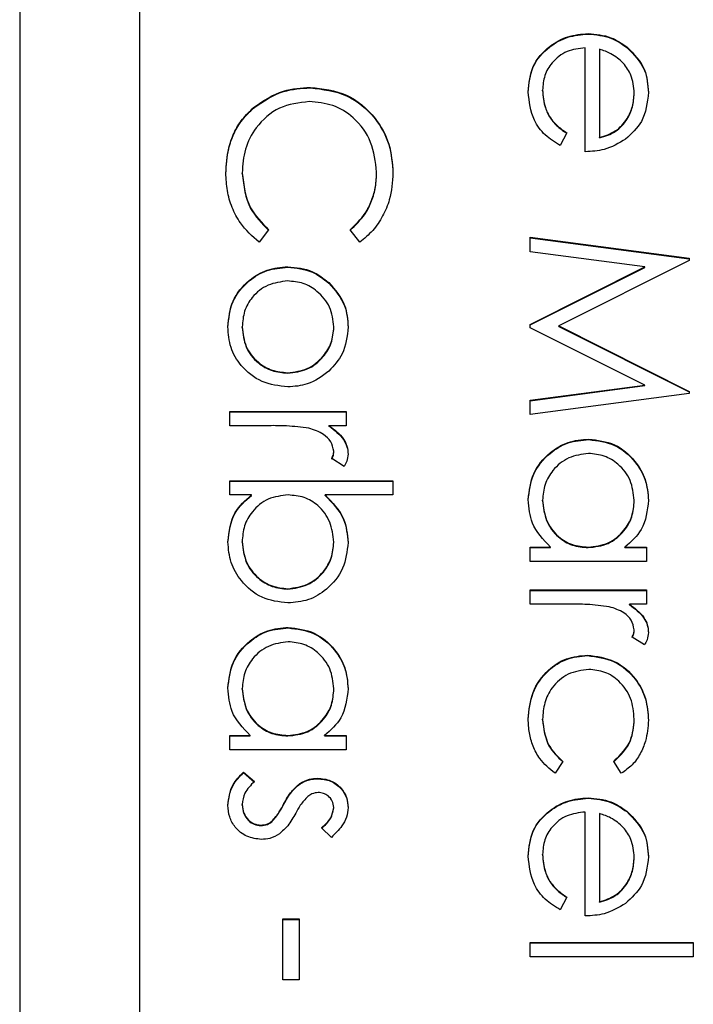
# Model space of a CAD drawing. Header units: millimetres. Extents: x 1371 to 1979, y 376 to 761.
# Tile 17 of 23: x 1928.85 to 1931.09, y 603.15 to 606.42. Entities that reach past the tile are written whole.
import ezdxf

# ---------------------------------------------------------------- set-up
doc = ezdxf.new("R2010")
doc.units = ezdxf.units.MM

msp = doc.modelspace()

# ---------------------------------------------------------------- linework, layer by layer
at = {"color": 7, "linetype": 'Continuous', "lineweight": 25}
for p, q in [((1928.8492, 614.0437), (1928.8492, 574.0491)), ((1929.2492, 574.0491), (1929.2492, 614.0437)), ((1930.7415, 606.3747), (1930.7415, 606.3763)), ((1930.7324, 605.9829), (1930.7324, 606.3288)), ((1930.7799, 606.3239), (1930.7799, 606.0304)), ((1930.8706, 606.3302), (1930.8706, 606.3318)), ((1929.8169, 606.1955), (1929.8169, 606.1971)), ((1930.5899, 606.1861), (1930.5899, 606.1878)), ((1930.8952, 606.1766), (1930.8952, 606.1782)), ((1929.6282, 606.1284), (1929.6282, 606.13)), ((1930.6713, 606.0454), (1930.6492, 606.0032)), ((1930.7799, 606.0287), (1930.7799, 606.0304)), ((1929.5899, 605.9105), (1929.5899, 605.9121)), ((1930.0377, 605.9138), (1930.0377, 605.9154)), ((1929.6781, 605.7231), (1929.6466, 605.6816)), ((1929.9813, 605.6816), (1929.9495, 605.7231)), ((1930.5492, 605.698), (1931.0784, 605.6281)), ((1930.5492, 605.6502), (1930.5492, 605.698)), ((1930.5492, 605.6963), (1931.0784, 605.6265)), ((1930.9308, 605.5996), (1930.5492, 605.6502)), ((1931.0784, 605.6281), (1931.0784, 605.6214)), ((1929.7415, 605.5986), (1929.7415, 605.6002)), ((1930.5492, 605.4079), (1930.9308, 605.5996)), ((1930.5492, 605.4063), (1930.9308, 605.598)), ((1931.0784, 605.6214), (1930.6442, 605.4029)), ((1930.9308, 605.598), (1930.9308, 605.5996)), ((1929.8787, 605.5456), (1929.8787, 605.5472)), ((1929.5899, 605.3984), (1929.5899, 605.4001)), ((1929.8952, 605.3984), (1929.8952, 605.4001)), ((1930.5492, 605.3972), (1930.5492, 605.4079)), ((1930.93, 605.2062), (1930.5492, 605.3972)), ((1930.6442, 605.4029), (1931.0784, 605.185)), ((1930.6442, 605.4013), (1930.6442, 605.4029)), ((1930.6442, 605.4013), (1931.0784, 605.1834)), ((1929.7412, 605.2458), (1929.7412, 605.2475)), ((1930.5492, 605.1555), (1930.93, 605.2062)), ((1930.5492, 605.1539), (1930.93, 605.2046)), ((1930.93, 605.2046), (1930.93, 605.2062)), ((1931.0784, 605.1781), (1930.5492, 605.1078)), ((1931.0784, 605.185), (1931.0784, 605.1781)), ((1930.5492, 605.1078), (1930.5492, 605.1555)), ((1929.5492, 605.0711), (1929.5492, 605.1186)), ((1929.5492, 605.1186), (1929.9359, 605.1186)), ((1929.5492, 605.1169), (1929.9359, 605.1169)), ((1929.9359, 605.1186), (1929.9359, 605.0711)), ((1929.6792, 605.0711), (1929.5492, 605.0711)), ((1929.9359, 605.0711), (1929.879, 605.0711)), ((1929.879, 605.0695), (1929.879, 605.0711)), ((1930.7436, 605.0248), (1930.7436, 605.0264)), ((1929.8952, 604.9841), (1929.8952, 604.9858)), ((1929.9294, 604.9354), (1929.8883, 604.9615)), ((1929.5492, 604.888), (1930.0919, 604.888)), ((1929.5492, 604.8405), (1929.5492, 604.888)), ((1929.5492, 604.8863), (1930.0919, 604.8863)), ((1930.0919, 604.888), (1930.0919, 604.8405)), ((1929.6208, 604.8405), (1929.5492, 604.8405)), ((1929.6208, 604.8388), (1929.6208, 604.8405)), ((1930.0919, 604.8405), (1929.8657, 604.8405)), ((1929.8657, 604.8388), (1929.8657, 604.8405)), ((1930.5899, 604.8215), (1930.5899, 604.8232)), ((1930.8952, 604.8211), (1930.8952, 604.8227)), ((1929.5899, 604.683), (1929.5899, 604.6847)), ((1929.8952, 604.6823), (1929.8952, 604.6839)), ((1930.5492, 604.6669), (1930.6161, 604.6669)), ((1930.5492, 604.6195), (1930.5492, 604.6669)), ((1930.5492, 604.6653), (1930.6161, 604.6653)), ((1930.6161, 604.6653), (1930.6161, 604.6669)), ((1930.7417, 604.6653), (1930.7417, 604.6669)), ((1930.8644, 604.6669), (1930.9359, 604.6669)), ((1930.8644, 604.6653), (1930.8644, 604.6669)), ((1930.8644, 604.6653), (1930.9359, 604.6653)), ((1930.9359, 604.6669), (1930.9359, 604.6195)), ((1930.9359, 604.6195), (1930.5492, 604.6195)), ((1929.7418, 604.5268), (1929.7418, 604.5284)), ((1930.5492, 604.477), (1930.5492, 604.5245)), ((1930.5492, 604.5245), (1930.9359, 604.5245)), ((1930.5492, 604.5228), (1930.9359, 604.5228)), ((1930.9359, 604.5245), (1930.9359, 604.477)), ((1930.6792, 604.477), (1930.5492, 604.477)), ((1930.9359, 604.477), (1930.879, 604.477)), ((1930.879, 604.4754), (1930.879, 604.477)), ((1929.7436, 604.3979), (1929.7436, 604.3996)), ((1930.8952, 604.39), (1930.8952, 604.3917)), ((1930.9294, 604.3413), (1930.8883, 604.3674)), ((1930.7394, 604.3058), (1930.7394, 604.3074)), ((1929.5899, 604.1946), (1929.5899, 604.1963)), ((1929.8952, 604.1942), (1929.8952, 604.1958)), ((1930.5899, 604.0925), (1930.5899, 604.0942)), ((1930.8952, 604.0928), (1930.8952, 604.0945)), ((1929.5492, 604.04), (1929.6161, 604.04)), ((1929.5492, 603.9926), (1929.5492, 604.04)), ((1929.5492, 604.0384), (1929.6161, 604.0384)), ((1929.6161, 604.0384), (1929.6161, 604.04)), ((1929.7417, 604.0384), (1929.7417, 604.04)), ((1929.8644, 604.04), (1929.9359, 604.04)), ((1929.8644, 604.0384), (1929.8644, 604.04)), ((1929.8644, 604.0384), (1929.9359, 604.0384)), ((1929.9359, 604.04), (1929.9359, 603.9926)), ((1929.9359, 603.9926), (1929.5492, 603.9926)), ((1930.6578, 603.9537), (1930.6317, 603.914)), ((1930.8521, 603.914), (1930.8274, 603.9537)), ((1929.5948, 603.9179), (1929.6306, 603.8865)), ((1929.5948, 603.9163), (1929.5948, 603.9179)), ((1929.5948, 603.9163), (1929.6306, 603.8848)), ((1929.8412, 603.896), (1929.8412, 603.8976)), ((1929.7817, 603.8783), (1929.7817, 603.8799)), ((1930.7415, 603.8309), (1930.7415, 603.8326)), ((1929.5899, 603.8082), (1929.5899, 603.8098)), ((1929.7289, 603.8116), (1929.7289, 603.8132)), ((1929.8952, 603.7982), (1929.8952, 603.7999)), ((1930.7324, 603.4392), (1930.7324, 603.7851)), ((1930.7799, 603.7801), (1930.7799, 603.4866)), ((1930.8706, 603.7864), (1930.8706, 603.7881)), ((1929.6521, 603.7399), (1929.6521, 603.7416)), ((1929.689, 603.753), (1929.689, 603.7546)), ((1929.8877, 603.7009), (1929.8545, 603.7331)), ((1930.5899, 603.6424), (1930.5899, 603.644)), ((1930.8952, 603.6329), (1930.8952, 603.6345)), ((1930.6713, 603.5017), (1930.6492, 603.4595)), ((1930.7799, 603.485), (1930.7799, 603.4866)), ((1929.7256, 603.2261), (1929.7256, 603.4296)), ((1929.7256, 603.4296), (1929.7799, 603.4296)), ((1929.7256, 603.4279), (1929.7799, 603.4279)), ((1929.7799, 603.4296), (1929.7799, 603.2261)), ((1930.5492, 603.3035), (1930.5492, 603.351)), ((1930.5492, 603.351), (1931.0919, 603.351)), ((1930.5492, 603.3493), (1931.0919, 603.3493)), ((1931.0919, 603.351), (1931.0919, 603.3035)), ((1931.0919, 603.3035), (1930.5492, 603.3035)), ((1929.7799, 603.2261), (1929.7256, 603.2261))]:
    msp.add_line(p, q, dxfattribs=at)
for points, knots in [([(1930.5424, 606.1818), (1930.5451, 606.2112), (1930.5503, 606.27), (1930.6068, 606.3332), (1930.6729, 606.37), (1930.7186, 606.3742), (1930.7415, 606.3763)], [0, 0, 0, 0, 0.279885, 0.558859, 0.779462, 1, 1, 1, 1]), ([(1930.5424, 606.1802), (1930.5451, 606.2096), (1930.5503, 606.2683), (1930.6068, 606.3316), (1930.6729, 606.3683), (1930.7186, 606.3726), (1930.7415, 606.3747)], [0, 0, 0, 0, 0.279885, 0.558859, 0.779462, 1, 1, 1, 1]), ([(1930.7415, 606.3763), (1930.7678, 606.374), (1930.8147, 606.3698), (1930.8535, 606.3434), (1930.8706, 606.3318)], [0, 0, 0, 0, 0.559427, 1, 1, 1, 1]), ([(1930.7415, 606.3747), (1930.7678, 606.3723), (1930.8147, 606.3681), (1930.8535, 606.3418), (1930.8706, 606.3302)], [0, 0, 0, 0, 0.559427, 1, 1, 1, 1]), ([(1930.7324, 606.3288), (1930.7114, 606.3264), (1930.6696, 606.3215), (1930.6222, 606.2841), (1930.594, 606.2372), (1930.5913, 606.2042), (1930.5899, 606.1878)], [0, 0, 0, 0, 0.279963, 0.559359, 0.779526, 1, 1, 1, 1]), ([(1930.8589, 606.2779), (1930.8459, 606.2894), (1930.8225, 606.31), (1930.7929, 606.3196), (1930.7799, 606.3239)], [0, 0, 0, 0, 0.558795, 1, 1, 1, 1]), ([(1930.8706, 606.3318), (1930.894, 606.3081), (1930.9358, 606.2656), (1930.9406, 606.2067), (1930.9427, 606.1807)], [0, 0, 0, 0, 0.558577, 1, 1, 1, 1]), ([(1930.8706, 606.3302), (1930.894, 606.3064), (1930.9358, 606.2639), (1930.9406, 606.205), (1930.9427, 606.179)], [0, 0, 0, 0, 0.558577, 1, 1, 1, 1]), ([(1930.8952, 606.1782), (1930.8934, 606.1987), (1930.8902, 606.2354), (1930.8685, 606.2649), (1930.8589, 606.2779)], [0, 0, 0, 0, 0.559458, 1, 1, 1, 1]), ([(1929.6282, 606.13), (1929.6602, 606.1519), (1929.7176, 606.1911), (1929.7865, 606.1953), (1929.8169, 606.1971)], [0, 0, 0, 0, 0.559029, 1, 1, 1, 1]), ([(1929.6282, 606.1284), (1929.6602, 606.1503), (1929.7176, 606.1894), (1929.7865, 606.1936), (1929.8169, 606.1955)], [0, 0, 0, 0, 0.559029, 1, 1, 1, 1]), ([(1929.8169, 606.1971), (1929.8583, 606.1923), (1929.9413, 606.1826), (1930.0321, 606.1044), (1930.0847, 606.0101), (1930.0895, 605.945), (1930.0919, 605.9124)], [0, 0, 0, 0, 0.279512, 0.55908, 0.779374, 1, 1, 1, 1]), ([(1929.8169, 606.1955), (1929.8583, 606.1907), (1929.9413, 606.181), (1930.0321, 606.1027), (1930.0847, 606.0085), (1930.0895, 605.9434), (1930.0919, 605.9108)], [0, 0, 0, 0, 0.279512, 0.55908, 0.779374, 1, 1, 1, 1]), ([(1930.5899, 606.1878), (1930.5918, 606.1683), (1930.5949, 606.1362), (1930.6144, 606.0952), (1930.6401, 606.0669), (1930.6609, 606.0526), (1930.6713, 606.0454)], [0, 0, 0, 0, 0.339465, 0.559626, 0.779498, 1, 1, 1, 1]), ([(1930.5899, 606.1861), (1930.5918, 606.1666), (1930.5949, 606.1345), (1930.6144, 606.0936), (1930.6401, 606.0653), (1930.6609, 606.0509), (1930.6713, 606.0438)], [0, 0, 0, 0, 0.339465, 0.559626, 0.779498, 1, 1, 1, 1]), ([(1930.6492, 606.0032), (1930.6317, 606.014), (1930.5967, 606.0356), (1930.5518, 606.0964), (1930.546, 606.1495), (1930.5424, 606.1818)], [0, 0, 0, 0, 0.280919, 0.561407, 1, 1, 1, 1]), ([(1930.7799, 606.0304), (1930.7982, 606.0362), (1930.8347, 606.0478), (1930.8715, 606.0884), (1930.8917, 606.1334), (1930.894, 606.1633), (1930.8952, 606.1782)], [0, 0, 0, 0, 0.280138, 0.559194, 0.779598, 1, 1, 1, 1]), ([(1930.7799, 606.0287), (1930.7982, 606.0345), (1930.8347, 606.0461), (1930.8715, 606.0867), (1930.8917, 606.1318), (1930.894, 606.1616), (1930.8952, 606.1766)], [0, 0, 0, 0, 0.280138, 0.559194, 0.779598, 1, 1, 1, 1]), ([(1930.9427, 606.1807), (1930.9387, 606.1463), (1930.9316, 606.0848), (1930.8865, 606.0433), (1930.8666, 606.025)], [0, 0, 0, 0, 0.558919, 1, 1, 1, 1]), ([(1929.5356, 605.9118), (1929.5372, 605.9396), (1929.5397, 605.9855), (1929.5615, 606.0458), (1929.5892, 606.0926), (1929.6152, 606.1176), (1929.6282, 606.13)], [0, 0, 0, 0, 0.339838, 0.559927, 0.779959, 1, 1, 1, 1]), ([(1929.5356, 605.9102), (1929.5372, 605.938), (1929.5397, 605.9839), (1929.5615, 606.0442), (1929.5892, 606.0909), (1929.6152, 606.1159), (1929.6282, 606.1284)], [0, 0, 0, 0, 0.339838, 0.559927, 0.779959, 1, 1, 1, 1]), ([(1929.8133, 606.1496), (1929.779, 606.1456), (1929.7106, 606.1375), (1929.6368, 606.0712), (1929.5955, 605.9926), (1929.5918, 605.939), (1929.5899, 605.9121)], [0, 0, 0, 0, 0.279434, 0.558921, 0.779283, 1, 1, 1, 1]), ([(1930.0377, 605.9154), (1930.0338, 605.9492), (1930.0261, 606.0168), (1929.9686, 606.0955), (1929.8931, 606.1424), (1929.8399, 606.1472), (1929.8133, 606.1496)], [0, 0, 0, 0, 0.279856, 0.559519, 0.779686, 1, 1, 1, 1]), ([(1930.8666, 606.025), (1930.8433, 606.0112), (1930.8017, 605.9866), (1930.7536, 605.984), (1930.7324, 605.9829)], [0, 0, 0, 0, 0.558897, 1, 1, 1, 1]), ([(1929.6466, 605.6816), (1929.6241, 605.7018), (1929.5869, 605.735), (1929.555, 605.797), (1929.5382, 605.8533), (1929.5365, 605.8923), (1929.5356, 605.9118)], [0, 0, 0, 0, 0.339341, 0.559515, 0.77972, 1, 1, 1, 1]), ([(1929.5899, 605.9121), (1929.5949, 605.8712), (1929.6038, 605.798), (1929.6554, 605.7461), (1929.6781, 605.7231)], [0, 0, 0, 0, 0.558772, 1, 1, 1, 1]), ([(1929.5899, 605.9105), (1929.5949, 605.8696), (1929.6038, 605.7964), (1929.6554, 605.7444), (1929.6781, 605.7215)], [0, 0, 0, 0, 0.558772, 1, 1, 1, 1]), ([(1929.9495, 605.7231), (1929.9675, 605.7404), (1929.9972, 605.7689), (1930.0223, 605.8206), (1930.0355, 605.8672), (1930.037, 605.8993), (1930.0377, 605.9154)], [0, 0, 0, 0, 0.339327, 0.559466, 0.779727, 1, 1, 1, 1]), ([(1929.9495, 605.7215), (1929.9675, 605.7388), (1929.9972, 605.7673), (1930.0223, 605.8189), (1930.0355, 605.8655), (1930.037, 605.8977), (1930.0377, 605.9138)], [0, 0, 0, 0, 0.339327, 0.559466, 0.779727, 1, 1, 1, 1]), ([(1930.0919, 605.9124), (1930.0899, 605.8822), (1930.0865, 605.8323), (1930.0592, 605.7682), (1930.0265, 605.719), (1929.9964, 605.6941), (1929.9813, 605.6816)], [0, 0, 0, 0, 0.33969, 0.55984, 0.77993, 1, 1, 1, 1]), ([(1929.5424, 605.3999), (1929.5454, 605.4295), (1929.5514, 605.4888), (1929.6063, 605.5539), (1929.6719, 605.5938), (1929.7183, 605.5981), (1929.7415, 605.6002)], [0, 0, 0, 0, 0.279776, 0.559179, 0.779592, 1, 1, 1, 1]), ([(1929.5424, 605.3982), (1929.5454, 605.4279), (1929.5514, 605.4871), (1929.6063, 605.5523), (1929.6719, 605.5922), (1929.7183, 605.5964), (1929.7415, 605.5986)], [0, 0, 0, 0, 0.279776, 0.559179, 0.779592, 1, 1, 1, 1]), ([(1929.7415, 605.6002), (1929.77, 605.5974), (1929.8209, 605.5924), (1929.861, 605.561), (1929.8787, 605.5472)], [0, 0, 0, 0, 0.5592851, 1, 1, 1, 1]), ([(1929.7415, 605.5986), (1929.77, 605.5958), (1929.8209, 605.5907), (1929.861, 605.5594), (1929.8787, 605.5456)], [0, 0, 0, 0, 0.559285, 1, 1, 1, 1]), ([(1929.7412, 605.5527), (1929.7188, 605.5499), (1929.6741, 605.5442), (1929.6234, 605.5039), (1929.5946, 605.4529), (1929.5915, 605.4177), (1929.5899, 605.4001)], [0, 0, 0, 0, 0.2796181, 0.5591672, 0.7795123, 1, 1, 1, 1]), ([(1929.8952, 605.4001), (1929.8924, 605.4227), (1929.8869, 605.4679), (1929.8447, 605.5174), (1929.7945, 605.5481), (1929.7589, 605.5512), (1929.7412, 605.5527)], [0, 0, 0, 0, 0.2794842, 0.5592561, 0.7795472, 1, 1, 1, 1]), ([(1929.8787, 605.5472), (1929.8994, 605.5233), (1929.9365, 605.4806), (1929.9408, 605.4246), (1929.9427, 605.3999)], [0, 0, 0, 0, 0.55888, 1, 1, 1, 1]), ([(1929.8787, 605.5456), (1929.8994, 605.5217), (1929.9365, 605.4789), (1929.9408, 605.4229), (1929.9427, 605.3982)], [0, 0, 0, 0, 0.55888, 1, 1, 1, 1]), ([(1929.7415, 605.2), (1929.7121, 605.2036), (1929.6533, 605.2109), (1929.5872, 605.2642), (1929.5477, 605.3303), (1929.5442, 605.3767), (1929.5424, 605.3999)], [0, 0, 0, 0, 0.279521, 0.559381, 0.779507, 1, 1, 1, 1]), ([(1929.5899, 605.4001), (1929.5925, 605.3777), (1929.5976, 605.3329), (1929.6379, 605.2822), (1929.6884, 605.2526), (1929.7236, 605.2492), (1929.7412, 605.2475)], [0, 0, 0, 0, 0.279745, 0.559113, 0.779606, 1, 1, 1, 1]), ([(1929.5899, 605.3984), (1929.5925, 605.376), (1929.5976, 605.3312), (1929.6379, 605.2805), (1929.6884, 605.251), (1929.7236, 605.2475), (1929.7412, 605.2458)], [0, 0, 0, 0, 0.279745, 0.559113, 0.779606, 1, 1, 1, 1]), ([(1929.7412, 605.2475), (1929.7638, 605.2501), (1929.8091, 605.2553), (1929.8588, 605.2971), (1929.8903, 605.3468), (1929.8936, 605.3823), (1929.8952, 605.4001)], [0, 0, 0, 0, 0.279586, 0.559398, 0.779653, 1, 1, 1, 1]), ([(1929.7412, 605.2458), (1929.7638, 605.2484), (1929.8091, 605.2536), (1929.8588, 605.2954), (1929.8903, 605.3452), (1929.8936, 605.3807), (1929.8952, 605.3984)], [0, 0, 0, 0, 0.279586, 0.559398, 0.779653, 1, 1, 1, 1]), ([(1929.9427, 605.3999), (1929.9394, 605.3685), (1929.9336, 605.3124), (1929.8957, 605.2712), (1929.879, 605.253)], [0, 0, 0, 0, 0.559182, 1, 1, 1, 1]), ([(1929.879, 605.253), (1929.8559, 605.2359), (1929.8147, 605.2053), (1929.7639, 605.2016), (1929.7415, 605.2)], [0, 0, 0, 0, 0.559216, 1, 1, 1, 1]), ([(1929.8119, 605.0626), (1929.7872, 605.0658), (1929.7431, 605.0713), (1929.6987, 605.0712), (1929.6792, 605.0711)], [0, 0, 0, 0, 0.559636, 1, 1, 1, 1]), ([(1929.879, 605.0711), (1929.8971, 605.0578), (1929.9225, 605.0393), (1929.9403, 605.003), (1929.9419, 604.9855), (1929.9427, 604.9768)], [0, 0, 0, 0, 0.558788, 0.779481, 1, 1, 1, 1]), ([(1929.879, 605.0695), (1929.8971, 605.0562), (1929.9225, 605.0376), (1929.9403, 605.0013), (1929.9419, 604.9839), (1929.9427, 604.9751)], [0, 0, 0, 0, 0.558788, 0.779481, 1, 1, 1, 1]), ([(1929.8952, 604.9858), (1929.8928, 604.997), (1929.8879, 605.0194), (1929.8567, 605.0482), (1929.8289, 605.0572), (1929.8119, 605.0626)], [0, 0, 0, 0, 0.278336, 0.558768, 1, 1, 1, 1]), ([(1930.5424, 604.8249), (1930.5459, 604.8546), (1930.5529, 604.914), (1930.6075, 604.9798), (1930.6735, 605.0204), (1930.7202, 605.0244), (1930.7436, 605.0264)], [0, 0, 0, 0, 0.279573, 0.559333, 0.779589, 1, 1, 1, 1]), ([(1930.5424, 604.8232), (1930.5459, 604.8529), (1930.5529, 604.9124), (1930.6075, 604.9782), (1930.6735, 605.0188), (1930.7202, 605.0228), (1930.7436, 605.0248)], [0, 0, 0, 0, 0.279573, 0.559333, 0.779589, 1, 1, 1, 1]), ([(1930.7436, 605.0264), (1930.7732, 605.0228), (1930.8326, 605.0154), (1930.897, 604.9594), (1930.9367, 604.8932), (1930.9407, 604.8467), (1930.9427, 604.8234)], [0, 0, 0, 0, 0.279413, 0.559191, 0.779548, 1, 1, 1, 1]), ([(1930.7436, 605.0248), (1930.7732, 605.0211), (1930.8326, 605.0138), (1930.897, 604.9578), (1930.9367, 604.8916), (1930.9407, 604.845), (1930.9427, 604.8217)], [0, 0, 0, 0, 0.2794126, 0.5591913, 0.7795483, 1, 1, 1, 1]), ([(1929.8883, 604.9615), (1929.8903, 604.9658), (1929.8939, 604.9736), (1929.8948, 604.9821), (1929.8952, 604.9858)], [0, 0, 0, 0, 0.560396, 1, 1, 1, 1]), ([(1929.8883, 604.9599), (1929.8903, 604.9642), (1929.8939, 604.9719), (1929.8948, 604.9804), (1929.8952, 604.9841)], [0, 0, 0, 0, 0.560396, 1, 1, 1, 1]), ([(1929.9427, 604.9768), (1929.9417, 604.9686), (1929.94, 604.9539), (1929.9327, 604.9411), (1929.9294, 604.9354)], [0, 0, 0, 0, 0.559243, 1, 1, 1, 1]), ([(1930.7431, 604.979), (1930.7205, 604.9758), (1930.6753, 604.9694), (1930.6249, 604.9277), (1930.5951, 604.8766), (1930.5916, 604.841), (1930.5899, 604.8232)], [0, 0, 0, 0, 0.279429, 0.559146, 0.77957, 1, 1, 1, 1]), ([(1930.8952, 604.8227), (1930.8926, 604.8454), (1930.8873, 604.8907), (1930.847, 604.9422), (1930.7964, 604.9732), (1930.7609, 604.977), (1930.7431, 604.979)], [0, 0, 0, 0, 0.279767, 0.559291, 0.779719, 1, 1, 1, 1]), ([(1929.5424, 604.6842), (1929.5464, 604.7191), (1929.5536, 604.7813), (1929.6002, 604.8224), (1929.6208, 604.8405)], [0, 0, 0, 0, 0.558922, 1, 1, 1, 1]), ([(1929.7433, 604.8405), (1929.7204, 604.8379), (1929.6746, 604.8328), (1929.6239, 604.7902), (1929.5942, 604.7386), (1929.5914, 604.7026), (1929.5899, 604.6847)], [0, 0, 0, 0, 0.2796393, 0.5591919, 0.7795122, 1, 1, 1, 1]), ([(1929.8952, 604.6839), (1929.8924, 604.7066), (1929.8868, 604.7519), (1929.8481, 604.8049), (1929.797, 604.8358), (1929.7612, 604.8389), (1929.7433, 604.8405)], [0, 0, 0, 0, 0.2797865, 0.559477, 0.7796267, 1, 1, 1, 1]), ([(1929.8657, 604.8405), (1929.8902, 604.8157), (1929.934, 604.7713), (1929.94, 604.7099), (1929.9427, 604.6828)], [0, 0, 0, 0, 0.559294, 1, 1, 1, 1]), ([(1929.5424, 604.6826), (1929.5464, 604.7174), (1929.5536, 604.7797), (1929.6002, 604.8207), (1929.6208, 604.8388)], [0, 0, 0, 0, 0.5589217, 1, 1, 1, 1]), ([(1929.8657, 604.8388), (1929.8902, 604.814), (1929.934, 604.7697), (1929.94, 604.7082), (1929.9427, 604.6811)], [0, 0, 0, 0, 0.559294, 1, 1, 1, 1]), ([(1930.6161, 604.6669), (1930.5923, 604.692), (1930.5497, 604.7368), (1930.5447, 604.7979), (1930.5424, 604.8249)], [0, 0, 0, 0, 0.558763, 1, 1, 1, 1]), ([(1930.5899, 604.8232), (1930.5926, 604.8005), (1930.5981, 604.7552), (1930.6369, 604.7023), (1930.6881, 604.6716), (1930.7238, 604.6685), (1930.7417, 604.6669)], [0, 0, 0, 0, 0.279822, 0.559387, 0.779603, 1, 1, 1, 1]), ([(1930.5899, 604.8215), (1930.5926, 604.7989), (1930.5981, 604.7535), (1930.6369, 604.7007), (1930.6881, 604.67), (1930.7238, 604.6668), (1930.7417, 604.6653)], [0, 0, 0, 0, 0.279822, 0.559387, 0.779603, 1, 1, 1, 1]), ([(1930.7417, 604.6669), (1930.7646, 604.6695), (1930.8105, 604.6745), (1930.8609, 604.7173), (1930.8909, 604.7688), (1930.8938, 604.8047), (1930.8952, 604.8227)], [0, 0, 0, 0, 0.2796602, 0.5592103, 0.7794872, 1, 1, 1, 1]), ([(1930.7417, 604.6653), (1930.7646, 604.6678), (1930.8105, 604.6729), (1930.8609, 604.7156), (1930.8909, 604.7671), (1930.8938, 604.8031), (1930.8952, 604.8211)], [0, 0, 0, 0, 0.27966, 0.55921, 0.779487, 1, 1, 1, 1]), ([(1930.9427, 604.8234), (1930.9387, 604.7885), (1930.9317, 604.7261), (1930.885, 604.685), (1930.8644, 604.6669)], [0, 0, 0, 0, 0.559062, 1, 1, 1, 1]), ([(1929.7418, 604.481), (1929.7121, 604.4846), (1929.6527, 604.4919), (1929.5881, 604.548), (1929.5484, 604.6143), (1929.5444, 604.6609), (1929.5424, 604.6842)], [0, 0, 0, 0, 0.279433, 0.559216, 0.779559, 1, 1, 1, 1]), ([(1929.5899, 604.6847), (1929.5925, 604.662), (1929.5978, 604.6167), (1929.6381, 604.5653), (1929.6885, 604.5342), (1929.724, 604.5304), (1929.7418, 604.5284)], [0, 0, 0, 0, 0.279756, 0.559279, 0.779725, 1, 1, 1, 1]), ([(1929.5899, 604.683), (1929.5925, 604.6604), (1929.5978, 604.6151), (1929.6381, 604.5636), (1929.6885, 604.5326), (1929.724, 604.5287), (1929.7418, 604.5268)], [0, 0, 0, 0, 0.279756, 0.559279, 0.779725, 1, 1, 1, 1]), ([(1929.7418, 604.5284), (1929.7644, 604.5317), (1929.8095, 604.5381), (1929.86, 604.5795), (1929.8899, 604.6306), (1929.8934, 604.6661), (1929.8952, 604.6839)], [0, 0, 0, 0, 0.279403, 0.559104, 0.779552, 1, 1, 1, 1]), ([(1929.9427, 604.6828), (1929.9392, 604.6531), (1929.9323, 604.5936), (1929.8777, 604.5279), (1929.8119, 604.487), (1929.7652, 604.483), (1929.7418, 604.481)], [0, 0, 0, 0, 0.279577, 0.559334, 0.779604, 1, 1, 1, 1]), ([(1929.7418, 604.5268), (1929.7644, 604.53), (1929.8095, 604.5365), (1929.86, 604.5778), (1929.8899, 604.6289), (1929.8934, 604.6645), (1929.8952, 604.6823)], [0, 0, 0, 0, 0.279403, 0.559104, 0.779552, 1, 1, 1, 1]), ([(1930.8119, 604.4685), (1930.7872, 604.4716), (1930.7431, 604.4772), (1930.6987, 604.4771), (1930.6792, 604.477)], [0, 0, 0, 0, 0.559636, 1, 1, 1, 1]), ([(1930.8952, 604.3917), (1930.8928, 604.4029), (1930.8879, 604.4253), (1930.8567, 604.4541), (1930.8289, 604.4631), (1930.8119, 604.4685)], [0, 0, 0, 0, 0.2783358, 0.5587681, 1, 1, 1, 1]), ([(1930.879, 604.477), (1930.8971, 604.4637), (1930.9225, 604.4452), (1930.9403, 604.4088), (1930.9419, 604.3914), (1930.9427, 604.3827)], [0, 0, 0, 0, 0.558788, 0.779481, 1, 1, 1, 1]), ([(1930.879, 604.4754), (1930.8971, 604.4621), (1930.9225, 604.4435), (1930.9403, 604.4072), (1930.9419, 604.3898), (1930.9427, 604.381)], [0, 0, 0, 0, 0.558788, 0.779481, 1, 1, 1, 1]), ([(1929.5424, 604.198), (1929.5459, 604.2277), (1929.5529, 604.2871), (1929.6075, 604.3529), (1929.6735, 604.3935), (1929.7202, 604.3976), (1929.7436, 604.3996)], [0, 0, 0, 0, 0.279573, 0.559333, 0.779589, 1, 1, 1, 1]), ([(1929.5424, 604.1963), (1929.5459, 604.226), (1929.5529, 604.2855), (1929.6075, 604.3513), (1929.6735, 604.3919), (1929.7202, 604.3959), (1929.7436, 604.3979)], [0, 0, 0, 0, 0.279573, 0.559333, 0.779589, 1, 1, 1, 1]), ([(1929.7436, 604.3996), (1929.7732, 604.3959), (1929.8326, 604.3885), (1929.897, 604.3325), (1929.9367, 604.2664), (1929.9407, 604.2198), (1929.9427, 604.1965)], [0, 0, 0, 0, 0.279413, 0.559191, 0.779548, 1, 1, 1, 1]), ([(1929.7436, 604.3979), (1929.7732, 604.3942), (1929.8326, 604.3869), (1929.897, 604.3309), (1929.9367, 604.2647), (1929.9407, 604.2181), (1929.9427, 604.1948)], [0, 0, 0, 0, 0.279413, 0.559191, 0.779548, 1, 1, 1, 1]), ([(1930.8883, 604.3674), (1930.8903, 604.3717), (1930.8939, 604.3795), (1930.8948, 604.388), (1930.8952, 604.3917)], [0, 0, 0, 0, 0.560396, 1, 1, 1, 1]), ([(1930.8883, 604.3658), (1930.8903, 604.3701), (1930.8939, 604.3778), (1930.8948, 604.3863), (1930.8952, 604.39)], [0, 0, 0, 0, 0.560396, 1, 1, 1, 1]), ([(1930.9427, 604.3827), (1930.9417, 604.3745), (1930.94, 604.3598), (1930.9327, 604.347), (1930.9294, 604.3413)], [0, 0, 0, 0, 0.559243, 1, 1, 1, 1]), ([(1929.7431, 604.3521), (1929.7205, 604.3489), (1929.6753, 604.3425), (1929.6249, 604.3008), (1929.5951, 604.2497), (1929.5916, 604.2141), (1929.5899, 604.1963)], [0, 0, 0, 0, 0.279429, 0.559146, 0.77957, 1, 1, 1, 1]), ([(1929.8952, 604.1958), (1929.8926, 604.2185), (1929.8873, 604.2638), (1929.847, 604.3154), (1929.7964, 604.3463), (1929.7609, 604.3501), (1929.7431, 604.3521)], [0, 0, 0, 0, 0.279767, 0.559291, 0.779719, 1, 1, 1, 1]), ([(1930.5424, 604.0949), (1930.5452, 604.1253), (1930.5507, 604.1859), (1930.602, 604.2562), (1930.6679, 604.3005), (1930.7156, 604.3051), (1930.7394, 604.3074)], [0, 0, 0, 0, 0.280077, 0.559647, 0.779819, 1, 1, 1, 1]), ([(1930.5424, 604.0933), (1930.5452, 604.1236), (1930.5507, 604.1843), (1930.602, 604.2546), (1930.6679, 604.2989), (1930.7156, 604.3035), (1930.7394, 604.3058)], [0, 0, 0, 0, 0.280077, 0.559647, 0.779819, 1, 1, 1, 1]), ([(1930.7394, 604.3074), (1930.7703, 604.3033), (1930.8322, 604.295), (1930.8999, 604.2357), (1930.937, 604.164), (1930.9408, 604.1153), (1930.9427, 604.091)], [0, 0, 0, 0, 0.279381, 0.558782, 0.779281, 1, 1, 1, 1]), ([(1930.7394, 604.3058), (1930.7703, 604.3016), (1930.8322, 604.2933), (1930.8999, 604.2341), (1930.937, 604.1624), (1930.9408, 604.1137), (1930.9427, 604.0893)], [0, 0, 0, 0, 0.279381, 0.558782, 0.779281, 1, 1, 1, 1]), ([(1930.7436, 604.2599), (1930.7201, 604.2566), (1930.673, 604.25), (1930.6217, 604.2046), (1930.5941, 604.1498), (1930.5913, 604.1127), (1930.5899, 604.0942)], [0, 0, 0, 0, 0.279332, 0.558778, 0.779267, 1, 1, 1, 1]), ([(1930.8952, 604.0945), (1930.8931, 604.118), (1930.8889, 604.165), (1930.8496, 604.2196), (1930.799, 604.2545), (1930.7621, 604.2581), (1930.7436, 604.2599)], [0, 0, 0, 0, 0.280136, 0.559769, 0.77989, 1, 1, 1, 1]), ([(1929.6161, 604.04), (1929.5923, 604.0651), (1929.5497, 604.1099), (1929.5447, 604.171), (1929.5424, 604.198)], [0, 0, 0, 0, 0.558763, 1, 1, 1, 1]), ([(1929.5899, 604.1963), (1929.5926, 604.1736), (1929.5981, 604.1283), (1929.6369, 604.0755), (1929.6881, 604.0447), (1929.7238, 604.0416), (1929.7417, 604.04)], [0, 0, 0, 0, 0.279822, 0.559387, 0.779603, 1, 1, 1, 1]), ([(1929.5899, 604.1946), (1929.5926, 604.172), (1929.5981, 604.1266), (1929.6369, 604.0738), (1929.6881, 604.0431), (1929.7238, 604.04), (1929.7417, 604.0384)], [0, 0, 0, 0, 0.279822, 0.559387, 0.779603, 1, 1, 1, 1]), ([(1929.7417, 604.04), (1929.7646, 604.0426), (1929.8105, 604.0477), (1929.8609, 604.0904), (1929.8909, 604.1419), (1929.8938, 604.1779), (1929.8952, 604.1958)], [0, 0, 0, 0, 0.2796602, 0.5592103, 0.7794872, 1, 1, 1, 1]), ([(1929.7417, 604.0384), (1929.7646, 604.0409), (1929.8105, 604.046), (1929.8609, 604.0887), (1929.8909, 604.1403), (1929.8938, 604.1762), (1929.8952, 604.1942)], [0, 0, 0, 0, 0.2796602, 0.5592103, 0.7794872, 1, 1, 1, 1]), ([(1929.9427, 604.1965), (1929.9387, 604.1616), (1929.9317, 604.0992), (1929.885, 604.0581), (1929.8644, 604.04)], [0, 0, 0, 0, 0.559062, 1, 1, 1, 1]), ([(1930.6317, 603.914), (1930.6131, 603.9293), (1930.5826, 603.9545), (1930.5573, 604.0038), (1930.5444, 604.0485), (1930.5431, 604.0795), (1930.5424, 604.0949)], [0, 0, 0, 0, 0.3389831, 0.5592491, 0.7795615, 1, 1, 1, 1]), ([(1930.5899, 604.0942), (1930.5936, 604.0634), (1930.6003, 604.0083), (1930.6402, 603.9704), (1930.6578, 603.9537)], [0, 0, 0, 0, 0.558788, 1, 1, 1, 1]), ([(1930.5899, 604.0925), (1930.5936, 604.0618), (1930.6003, 604.0067), (1930.6402, 603.9688), (1930.6578, 603.9521)], [0, 0, 0, 0, 0.558788, 1, 1, 1, 1]), ([(1930.8274, 603.9537), (1930.8494, 603.9757), (1930.8889, 604.0151), (1930.8933, 604.0702), (1930.8952, 604.0945)], [0, 0, 0, 0, 0.558451, 1, 1, 1, 1]), ([(1930.8274, 603.9521), (1930.8494, 603.9741), (1930.8889, 604.0134), (1930.8933, 604.0685), (1930.8952, 604.0928)], [0, 0, 0, 0, 0.558451, 1, 1, 1, 1]), ([(1930.9427, 604.091), (1930.9407, 604.0674), (1930.9374, 604.0285), (1930.9162, 603.9784), (1930.89, 603.9401), (1930.8647, 603.9227), (1930.8521, 603.914)], [0, 0, 0, 0, 0.339714, 0.560013, 0.780007, 1, 1, 1, 1]), ([(1929.5424, 603.8074), (1929.5455, 603.8314), (1929.551, 603.8743), (1929.5814, 603.9046), (1929.5948, 603.9179)], [0, 0, 0, 0, 0.559289, 1, 1, 1, 1]), ([(1929.5424, 603.8058), (1929.5455, 603.8298), (1929.551, 603.8727), (1929.5814, 603.903), (1929.5948, 603.9163)], [0, 0, 0, 0, 0.559289, 1, 1, 1, 1]), ([(1929.7817, 603.8799), (1929.7921, 603.8856), (1929.8107, 603.8959), (1929.8319, 603.8971), (1929.8412, 603.8976)], [0, 0, 0, 0, 0.559587, 1, 1, 1, 1]), ([(1929.7817, 603.8783), (1929.7921, 603.884), (1929.8107, 603.8943), (1929.8319, 603.8954), (1929.8412, 603.896)], [0, 0, 0, 0, 0.559587, 1, 1, 1, 1]), ([(1929.8412, 603.8976), (1929.856, 603.8962), (1929.8856, 603.8934), (1929.9195, 603.8676), (1929.9399, 603.8347), (1929.9418, 603.8115), (1929.9427, 603.7999)], [0, 0, 0, 0, 0.279936, 0.559437, 0.779611, 1, 1, 1, 1]), ([(1929.8412, 603.896), (1929.856, 603.8945), (1929.8856, 603.8917), (1929.9195, 603.866), (1929.9399, 603.8331), (1929.9418, 603.8099), (1929.9427, 603.7982)], [0, 0, 0, 0, 0.2799361, 0.5594372, 0.7796107, 1, 1, 1, 1]), ([(1929.6306, 603.8865), (1929.6184, 603.8745), (1929.5965, 603.853), (1929.5919, 603.823), (1929.5899, 603.8098)], [0, 0, 0, 0, 0.560833, 1, 1, 1, 1]), ([(1929.7289, 603.8132), (1929.7367, 603.8273), (1929.7508, 603.8524), (1929.7722, 603.8715), (1929.7817, 603.8799)], [0, 0, 0, 0, 0.5606591, 1, 1, 1, 1]), ([(1929.7289, 603.8116), (1929.7367, 603.8257), (1929.7508, 603.8508), (1929.7722, 603.8699), (1929.7817, 603.8783)], [0, 0, 0, 0, 0.560659, 1, 1, 1, 1]), ([(1929.8081, 603.837), (1929.7994, 603.8275), (1929.784, 603.8107), (1929.773, 603.7906), (1929.7682, 603.7818)], [0, 0, 0, 0, 0.559018, 1, 1, 1, 1]), ([(1929.8432, 603.8501), (1929.836, 603.8492), (1929.8232, 603.8477), (1929.8127, 603.8403), (1929.8081, 603.837)], [0, 0, 0, 0, 0.559054, 1, 1, 1, 1]), ([(1929.8952, 603.7999), (1929.8942, 603.8074), (1929.8922, 603.8224), (1929.8776, 603.8384), (1929.8609, 603.8485), (1929.8491, 603.8496), (1929.8432, 603.8501)], [0, 0, 0, 0, 0.279313, 0.559072, 0.779518, 1, 1, 1, 1]), ([(1930.5424, 603.6381), (1930.5451, 603.6675), (1930.5503, 603.7263), (1930.6068, 603.7895), (1930.6729, 603.8263), (1930.7186, 603.8305), (1930.7415, 603.8326)], [0, 0, 0, 0, 0.279885, 0.558859, 0.779462, 1, 1, 1, 1]), ([(1930.5424, 603.6365), (1930.5451, 603.6659), (1930.5503, 603.7246), (1930.6068, 603.7878), (1930.6729, 603.8246), (1930.7186, 603.8288), (1930.7415, 603.8309)], [0, 0, 0, 0, 0.279885, 0.558859, 0.779462, 1, 1, 1, 1]), ([(1930.7415, 603.8326), (1930.7678, 603.8302), (1930.8147, 603.826), (1930.8535, 603.7997), (1930.8706, 603.7881)], [0, 0, 0, 0, 0.5594271, 1, 1, 1, 1]), ([(1930.7415, 603.8309), (1930.7678, 603.8286), (1930.8147, 603.8244), (1930.8535, 603.798), (1930.8706, 603.7864)], [0, 0, 0, 0, 0.559427, 1, 1, 1, 1]), ([(1929.6541, 603.6941), (1929.6375, 603.696), (1929.6042, 603.6999), (1929.5673, 603.7307), (1929.5455, 603.7682), (1929.5434, 603.7943), (1929.5424, 603.8074)], [0, 0, 0, 0, 0.2795483, 0.5592255, 0.7794753, 1, 1, 1, 1]), ([(1929.5899, 603.8098), (1929.5909, 603.8002), (1929.5928, 603.781), (1929.6091, 603.7589), (1929.6295, 603.7441), (1929.6446, 603.7424), (1929.6521, 603.7416)], [0, 0, 0, 0, 0.2799881, 0.5597452, 0.7799628, 1, 1, 1, 1]), ([(1929.5899, 603.8082), (1929.5909, 603.7986), (1929.5928, 603.7794), (1929.6091, 603.7572), (1929.6295, 603.7424), (1929.6446, 603.7408), (1929.6521, 603.7399)], [0, 0, 0, 0, 0.279988, 0.559745, 0.779963, 1, 1, 1, 1]), ([(1929.689, 603.7546), (1929.6976, 603.7648), (1929.713, 603.7829), (1929.724, 603.8039), (1929.7289, 603.8132)], [0, 0, 0, 0, 0.559074, 1, 1, 1, 1]), ([(1929.689, 603.753), (1929.6976, 603.7631), (1929.713, 603.7812), (1929.724, 603.8023), (1929.7289, 603.8116)], [0, 0, 0, 0, 0.559074, 1, 1, 1, 1]), ([(1929.8545, 603.7331), (1929.8662, 603.7433), (1929.8869, 603.7614), (1929.8927, 603.7882), (1929.8952, 603.7999)], [0, 0, 0, 0, 0.562045, 1, 1, 1, 1]), ([(1929.8545, 603.7315), (1929.8662, 603.7417), (1929.8869, 603.7598), (1929.8927, 603.7865), (1929.8952, 603.7982)], [0, 0, 0, 0, 0.562045, 1, 1, 1, 1]), ([(1929.9427, 603.7999), (1929.9415, 603.789), (1929.939, 603.7673), (1929.9195, 603.7328), (1929.8997, 603.713), (1929.8877, 603.7009)], [0, 0, 0, 0, 0.279553, 0.559703, 1, 1, 1, 1]), ([(1929.7682, 603.7818), (1929.7601, 603.7671), (1929.7456, 603.7411), (1929.7236, 603.7209), (1929.7139, 603.7121)], [0, 0, 0, 0, 0.560649, 1, 1, 1, 1]), ([(1930.7324, 603.7851), (1930.7114, 603.7827), (1930.6696, 603.7778), (1930.6222, 603.7404), (1930.594, 603.6935), (1930.5913, 603.6605), (1930.5899, 603.644)], [0, 0, 0, 0, 0.279963, 0.559359, 0.779526, 1, 1, 1, 1]), ([(1930.8589, 603.7341), (1930.8459, 603.7457), (1930.8225, 603.7663), (1930.7929, 603.7759), (1930.7799, 603.7801)], [0, 0, 0, 0, 0.558795, 1, 1, 1, 1]), ([(1930.8706, 603.7881), (1930.894, 603.7643), (1930.9358, 603.7218), (1930.9406, 603.6629), (1930.9427, 603.6369)], [0, 0, 0, 0, 0.558577, 1, 1, 1, 1]), ([(1930.8706, 603.7864), (1930.894, 603.7627), (1930.9358, 603.7202), (1930.9406, 603.6613), (1930.9427, 603.6353)], [0, 0, 0, 0, 0.558577, 1, 1, 1, 1]), ([(1929.6521, 603.7416), (1929.6597, 603.7423), (1929.6731, 603.7435), (1929.6842, 603.7512), (1929.689, 603.7546)], [0, 0, 0, 0, 0.559603, 1, 1, 1, 1]), ([(1929.6521, 603.7399), (1929.6597, 603.7406), (1929.6731, 603.7419), (1929.6842, 603.7496), (1929.689, 603.753)], [0, 0, 0, 0, 0.559603, 1, 1, 1, 1]), ([(1930.8952, 603.6345), (1930.8934, 603.655), (1930.8902, 603.6917), (1930.8685, 603.7211), (1930.8589, 603.7341)], [0, 0, 0, 0, 0.559458, 1, 1, 1, 1]), ([(1929.7139, 603.7121), (1929.7035, 603.7063), (1929.6848, 603.6958), (1929.6635, 603.6946), (1929.6541, 603.6941)], [0, 0, 0, 0, 0.559466, 1, 1, 1, 1]), ([(1930.6492, 603.4595), (1930.6317, 603.4703), (1930.5967, 603.4919), (1930.5518, 603.5527), (1930.546, 603.6057), (1930.5424, 603.6381)], [0, 0, 0, 0, 0.280919, 0.5614069, 1, 1, 1, 1]), ([(1930.5899, 603.644), (1930.5918, 603.6246), (1930.5949, 603.5924), (1930.6144, 603.5515), (1930.6401, 603.5232), (1930.6609, 603.5089), (1930.6713, 603.5017)], [0, 0, 0, 0, 0.339465, 0.559626, 0.779498, 1, 1, 1, 1]), ([(1930.5899, 603.6424), (1930.5918, 603.6229), (1930.5949, 603.5908), (1930.6144, 603.5499), (1930.6401, 603.5215), (1930.6609, 603.5072), (1930.6713, 603.5001)], [0, 0, 0, 0, 0.339465, 0.559626, 0.779498, 1, 1, 1, 1]), ([(1930.7799, 603.4866), (1930.7982, 603.4925), (1930.8347, 603.504), (1930.8715, 603.5447), (1930.8917, 603.5897), (1930.894, 603.6196), (1930.8952, 603.6345)], [0, 0, 0, 0, 0.280138, 0.559194, 0.779598, 1, 1, 1, 1]), ([(1930.7799, 603.485), (1930.7982, 603.4908), (1930.8347, 603.5024), (1930.8715, 603.543), (1930.8917, 603.588), (1930.894, 603.6179), (1930.8952, 603.6329)], [0, 0, 0, 0, 0.280138, 0.559194, 0.779598, 1, 1, 1, 1]), ([(1930.9427, 603.6369), (1930.9387, 603.6026), (1930.9316, 603.5411), (1930.8865, 603.4996), (1930.8666, 603.4812)], [0, 0, 0, 0, 0.558919, 1, 1, 1, 1]), ([(1930.8666, 603.4812), (1930.8433, 603.4675), (1930.8017, 603.4428), (1930.7536, 603.4403), (1930.7324, 603.4392)], [0, 0, 0, 0, 0.558897, 1, 1, 1, 1])]:
    msp.add_open_spline(points, degree=3, knots=knots, dxfattribs=at)

doc.saveas('drawing.dxf')
